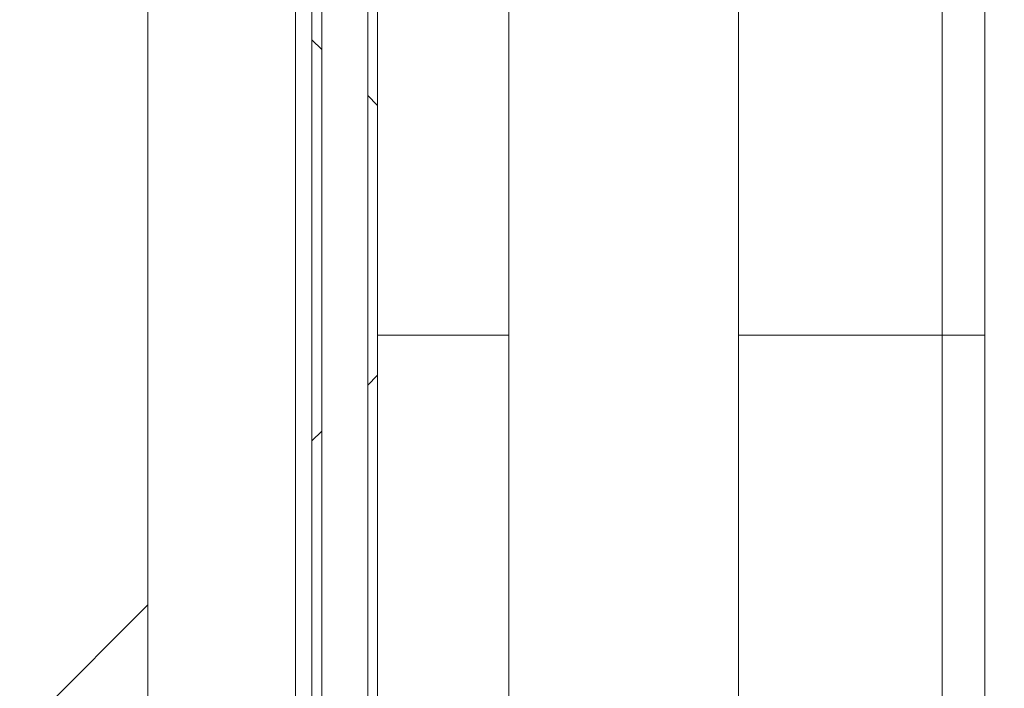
# Model space of a CAD drawing. Header units: metres. Extents: x 1.7 to 42.3, y -72.9 to -47.6.
# Tile 162 of 216: x 19.014 to 19.164, y -51.115 to -51.013. Entities that reach past the tile are written whole.
import ezdxf

# ---------------------------------------------------------------- set-up
doc = ezdxf.new("R2010")
doc.units = ezdxf.units.M
doc.linetypes.add('Traço', pattern=[0.006, 0.003, -0.003])
for name, color, linetype, lineweight in [('A-DETL-GENF-HDLN', 7, 'Traço', 18), ('A-FLOR-PATT', 7, 'Continuous', 18), ('A-WALL', 7, 'Continuous', 18), ('A-WALL-PATT', 7, 'Continuous', 18), ('P-SANR-FIXT', 7, 'Continuous', 18)]:
    doc.layers.add(name, color=color, linetype=linetype, lineweight=lineweight)
pattern_1 = [(45, (21.555, -62.9), (-0.0795495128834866, 0.0795495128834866), []), (135, (21.555, -62.9), (-0.0795495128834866, -0.07954951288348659), [])]

# ---------------------------------------------------------------- blocks, each defined once
blk = doc.blocks.new('Chuveiro Acessível - BR06_ChuveiroAcessível-7968317-2PAV - FRIGORÍFICA')
at = {"layer": 'A-DETL-GENF-HDLN', "color": 253, "linetype": 'Continuous', "true_color": 0xaaaaaa}
for p, q in [((0.547499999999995, 0.2150000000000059), (0.5474999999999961, 0.8850000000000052)), ((0.547499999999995, 0.2150000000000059), (0.5474999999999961, 0.8850000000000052)), ((0.5849999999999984, 0.8850000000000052), (0.5849999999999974, 0.2150000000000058)), ((0.5849999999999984, 0.8850000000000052), (0.5849999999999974, 0.2150000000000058)), ((0.6199999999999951, 0.2150000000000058), (0.6199999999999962, 0.8850000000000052)), ((0.6199999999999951, 0.2150000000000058), (0.6199999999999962, 0.8850000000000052))]:
    blk.add_line(p, q, dxfattribs=at)
blk = doc.blocks.new('4 GRE - ESCOLA DE CINEMA E AUDIOVISUAL CINE REX R07_rvt-1-2PAV - FRIGORÍFICA')
at = {"layer": 'A-FLOR-PATT', "true_color": 0xcbcbcb}
h = blk.add_hatch(dxfattribs=at)
h.set_pattern_fill('FP_32', color=9, style=0, pattern_type=2)
h.set_pattern_definition([(0, (14.354, -51.86199999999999), (0, 0.8), []), (90, (14.354, -51.86199999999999), (-0.8, 4.898587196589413e-17), [])])
h.paths.add_polyline_path([(21.24848821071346, -54.34154163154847), (21.24998821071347, -54.34154163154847), (21.24998821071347, -54.34004163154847), (21.24848821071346, -54.34004163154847)])
h.paths.add_polyline_path([(19.05982107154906, -54.34154163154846), (19.05998821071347, -54.34154163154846), (19.05982107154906, -54.34004163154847)])
h.paths.add_polyline_path([(21.24998821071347, -54.33304163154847), (21.24848821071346, -54.33154163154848), (21.24848821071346, -54.33304163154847)])
h.paths.add_polyline_path([(19.05982107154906, -54.33304163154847), (19.05998821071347, -54.33304163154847), (19.05982107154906, -54.33154163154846)])
h.paths.add_polyline_path([(19.06848821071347, -54.33154163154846), (21.24848821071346, -54.33154163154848), (21.24848821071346, -52.81454163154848), (21.24495267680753, -52.80943387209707), (21.14054400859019, -52.80039227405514), (21.13347421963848, -52.79704745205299), (21.13197394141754, -52.7943057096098), (21.13148821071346, -52.78970984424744), (21.13148821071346, -52.69122406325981), (21.12975770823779, -52.69122406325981), (21.12975770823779, -52.67968560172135), (21.13148821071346, -52.67968560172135), (21.13148821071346, -52.67599329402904), (21.12975770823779, -52.67599329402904), (21.12975770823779, -52.67414714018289), (21.13148821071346, -52.67414714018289), (21.13148821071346, -52.67160146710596), (21.12975770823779, -52.67160146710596), (21.12975770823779, -52.65914714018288), (21.13148821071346, -52.65914714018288), (21.13148821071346, -52.65707021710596), (21.12975770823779, -52.65654163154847), (21.12975770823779, -52.64553175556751), (21.12975770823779, -52.64471324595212), (21.12975770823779, -52.61945483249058), (21.13148821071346, -52.61863800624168), (21.13197394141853, -52.51877755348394), (21.1340831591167, -52.51492298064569), (21.14094639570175, -52.51265614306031), (21.24548821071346, -52.50287570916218), (21.24848821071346, -52.49854163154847), (21.24848821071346, -52.44700971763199), (21.24447367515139, -52.44465657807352), (21.2424551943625, -52.44056323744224), (21.23978821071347, -52.42752525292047), (21.23798821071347, -52.42720786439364), (21.23798821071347, -52.42492525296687), (21.17071769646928, -52.42436302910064), (21.16673821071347, -52.42271467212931), (21.16332094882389, -52.42009251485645), (21.16069879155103, -52.41667525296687), (21.1590504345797, -52.41269576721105), (21.15848821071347, -52.40842525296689), (21.1590504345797, -52.40415473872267), (21.16069879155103, -52.40017525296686), (21.16332094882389, -52.39675799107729), (21.16673821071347, -52.39413583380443), (21.17071769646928, -52.3924874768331), (21.17498821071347, -52.39192525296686), (21.23798821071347, -52.39192525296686), (21.23798821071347, -52.38964264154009), (21.23978821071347, -52.38932525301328), (21.2424551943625, -52.37628726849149), (21.24619105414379, -52.37066274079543), (21.24848821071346, -52.36912516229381), (21.24848821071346, -52.30710674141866), (21.24447367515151, -52.30475360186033), (21.24245519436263, -52.30066026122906), (21.23978821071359, -52.28762227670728), (21.23798821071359, -52.28730488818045), (21.23798821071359, -52.28480343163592), (21.22066524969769, -52.28409832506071), (21.20344411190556, -52.27906903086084), (21.1888660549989, -52.2708862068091), (21.17614382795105, -52.25910796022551), (21.16651956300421, -52.24468729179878), (21.16052412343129, -52.22841962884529), (21.15848821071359, -52.21120227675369), (21.15848821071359, -52.12137768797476), (21.14735148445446, -52.12138036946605), (21.13548357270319, -52.12005547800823), (21.12420188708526, -52.11614060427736), (21.11406430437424, -52.109829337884), (21.10557212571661, -52.1014337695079), (21.09914528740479, -52.09136905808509), (21.09510159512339, -52.08013290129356), (21.09250734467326, -52.06561312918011), (20.90176796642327, -52.10619775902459), (20.87739822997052, -52.10989777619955), (20.81291115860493, -52.11159101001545), (20.74902966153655, -52.10261305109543), (20.68750742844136, -52.08321036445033), (20.67240874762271, -52.07416063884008), (20.65912355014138, -52.06261199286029), (20.64775199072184, -52.04891972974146), (20.64143847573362, -52.04265046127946), (20.62368625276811, -52.01318454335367), (20.6136666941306, -51.980275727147), (20.60996750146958, -51.95225259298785), (20.60854295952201, -51.9240222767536), (20.6113203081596, -51.88554380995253), (20.61366669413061, -51.86776882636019), (20.62368625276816, -51.83486001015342), (20.64143847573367, -51.80539409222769), (20.67060283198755, -51.77633267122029), (20.68750742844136, -51.76594122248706), (20.70038341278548, -51.76188043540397), (20.73479562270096, -51.74984031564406), (20.78214912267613, -51.74177074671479), (20.78349266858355, -51.74169507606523), (20.81291115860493, -51.73756057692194), (20.87739822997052, -51.73925381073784), (20.89848821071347, -51.74167407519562), (20.90373151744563, -51.74211995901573), (21.05153784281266, -51.77467207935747), (21.09267690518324, -51.78357515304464), (21.09591686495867, -51.76565211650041), (21.10142309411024, -51.75297767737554), (21.10998141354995, -51.74212801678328), (21.12102510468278, -51.73382158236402), (21.13382287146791, -51.72860841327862), (21.14752726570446, -51.72683371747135), (21.15848821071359, -51.72683371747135), (21.15848821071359, -51.52184227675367), (21.16052412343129, -51.50462492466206), (21.16651956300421, -51.48835726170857), (21.17614382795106, -51.47393659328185), (21.19148821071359, -51.46068650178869), (21.20398450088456, -51.45367219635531), (21.2206652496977, -51.44894622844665), (21.2379882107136, -51.44824112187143), (21.2379882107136, -51.44573966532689), (21.23978821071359, -51.44542227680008), (21.24320065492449, -51.43020754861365), (21.24619105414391, -51.42675976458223), (21.24848821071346, -51.42522218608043), (21.24848821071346, -51.36700971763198), (21.24447367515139, -51.36465657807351), (21.2424551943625, -51.36056323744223), (21.23978821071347, -51.34752525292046), (21.23798821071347, -51.34720786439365), (21.23798821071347, -51.34492525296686), (21.17071769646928, -51.34436302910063), (21.16673821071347, -51.3427146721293), (21.16332094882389, -51.34009251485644), (21.16069879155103, -51.33667525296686), (21.1590504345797, -51.33269576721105), (21.15848821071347, -51.32842525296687), (21.15942918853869, -51.32324034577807), (21.16069879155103, -51.32017525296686), (21.16332094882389, -51.31675799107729), (21.16673821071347, -51.31413583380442), (21.17071769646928, -51.31248747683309), (21.17498821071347, -51.31192525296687), (21.23798821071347, -51.31192525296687), (21.23798821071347, -51.30964264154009), (21.23978821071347, -51.30932525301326), (21.2424551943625, -51.29628726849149), (21.24619105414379, -51.29066274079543), (21.24848821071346, -51.28912516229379), (21.24848821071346, -51.07654163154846), (20.89848821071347, -51.07654163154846), (20.89848821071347, -50.78154163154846), (20.13207267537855, -50.78154163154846), (20.12971953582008, -50.78555616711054), (20.1256261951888, -50.78757464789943), (20.11258821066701, -50.79024163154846), (20.11227082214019, -50.79204163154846), (20.10997932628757, -50.79204163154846), (20.10913973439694, -50.80455187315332), (20.10720969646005, -50.81776191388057), (20.09973167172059, -50.83534761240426), (20.08799335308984, -50.85047777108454), (20.07278597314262, -50.8621158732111), (20.05511429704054, -50.86949297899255), (20.03614590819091, -50.87212167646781), (20.00373821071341, -50.87215086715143), (20.00373821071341, -50.87529163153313), (19.95940968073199, -50.87487046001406), (19.94698821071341, -50.87160699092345), (19.49348821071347, -50.87160699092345), (19.49375547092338, -50.910299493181), (19.49920090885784, -50.9165552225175), (19.50186539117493, -50.91808288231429), (19.51201990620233, -50.93157203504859), (19.51201990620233, -50.95197865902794), (19.50112176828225, -50.96588641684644), (19.48348821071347, -50.97119870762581), (19.4829770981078, -51.53344912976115), (19.47676302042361, -51.55327592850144), (19.4703599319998, -51.56042391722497), (19.45650499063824, -51.56858345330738), (19.44348821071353, -51.57154163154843), (19.06848821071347, -51.57154163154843), (19.06848821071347, -51.58984078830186), (19.07250274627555, -51.59219392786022), (19.07452122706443, -51.59628726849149), (19.07610742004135, -51.60404163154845), (19.12988060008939, -51.60484380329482), (19.13836257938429, -51.6091672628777), (19.14114365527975, -51.61192525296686), (19.14625872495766, -51.6124874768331), (19.15165398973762, -51.61522219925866), (19.15365547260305, -51.61675799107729), (19.15627762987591, -51.62017525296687), (19.15792598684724, -51.62415473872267), (19.15848821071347, -51.62842525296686), (19.15792598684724, -51.63269576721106), (19.15627762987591, -51.63667525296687), (19.15165398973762, -51.64162830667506), (19.15023821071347, -51.6427146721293), (19.14625872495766, -51.64436302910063), (19.14198821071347, -51.64492525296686), (19.07898821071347, -51.64492525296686), (19.07898821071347, -51.64720786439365), (19.07718821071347, -51.64752525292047), (19.07452122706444, -51.66056323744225), (19.07078536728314, -51.6661877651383), (19.06848821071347, -51.66772534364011), (19.06848821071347, -51.75794163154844), (19.10848821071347, -51.78354163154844), (19.10848821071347, -51.84954163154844), (19.06848821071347, -51.87514163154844), (19.06848821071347, -52.00342525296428), (19.51689800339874, -52.00402155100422), (19.54053038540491, -52.0087223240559), (19.55767222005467, -52.0193350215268), (19.56513225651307, -52.02632917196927), (19.57113615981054, -52.03509509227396), (19.57819113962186, -52.04638307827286), (19.58348821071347, -52.07301325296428), (19.58289191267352, -52.65727504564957), (19.57773899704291, -52.67880728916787), (19.56479570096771, -52.69710341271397), (19.54952270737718, -52.70722066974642), (19.545540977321, -52.70923229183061), (19.53535272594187, -52.71121687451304), (19.52434021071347, -52.71342525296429), (19.15629447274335, -52.71342525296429), (19.15543727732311, -52.71592525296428), (19.07848821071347, -52.71592525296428), (19.07848821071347, -52.7304211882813), (19.06848821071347, -52.7304211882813), (19.06848821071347, -52.76686148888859), (19.07250274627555, -52.76921462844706), (19.07498354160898, -52.77556806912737), (19.07718821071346, -52.78634595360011), (19.07898821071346, -52.78666334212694), (19.07898821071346, -52.78894595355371), (19.14625872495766, -52.78950817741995), (19.15165398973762, -52.79224289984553), (19.15365547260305, -52.79377869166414), (19.15627762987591, -52.79719595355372), (19.15792598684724, -52.80117543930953), (19.15848821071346, -52.80544595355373), (19.15792598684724, -52.80971646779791), (19.15627762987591, -52.81369595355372), (19.15165398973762, -52.81864900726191), (19.15023821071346, -52.81973537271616), (19.14625872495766, -52.82138372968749), (19.14198821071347, -52.82194595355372), (19.07898821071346, -52.82194595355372), (19.07898821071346, -52.82422856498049), (19.07718821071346, -52.8245459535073), (19.07452122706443, -52.83758393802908), (19.07078536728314, -52.84320846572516), (19.06848821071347, -52.84474604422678), (19.06848821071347, -52.90273121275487), (19.15668569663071, -52.90273121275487), (19.16362269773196, -52.90364448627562), (19.17210216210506, -52.90786839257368), (19.17563793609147, -52.91058148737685), (19.18148821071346, -52.91937449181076), (19.18148821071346, -52.91997313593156), (19.18257493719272, -52.92259672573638), (19.18348821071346, -52.92953372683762), (19.18348821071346, -53.13592869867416), (19.18148821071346, -53.14608793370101), (19.17989735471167, -53.14932995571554), (19.17563793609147, -53.15488093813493), (19.17008695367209, -53.15914035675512), (19.16362269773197, -53.16181793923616), (19.15165398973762, -53.1627312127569), (19.06848821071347, -53.1627312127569), (19.06848821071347, -53.29544595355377), (19.05850015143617, -53.29544595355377), (19.05850015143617, -54.19544595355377), (19.06848821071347, -54.19544595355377), (19.06848821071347, -54.22789579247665)])
h.paths.add_polyline_path([(19.06698821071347, -54.33304163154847), (19.06848821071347, -54.33154163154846), (19.06698821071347, -54.33154163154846)])
h.paths.add_polyline_path([(18.89998821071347, -52.94342525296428), (18.89998821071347, -52.94192525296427), (18.89848821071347, -52.94192525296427), (18.89848821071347, -52.94342525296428)])
h.paths.add_polyline_path([(14.98848821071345, -52.94342525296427), (15.00848821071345, -52.94342525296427), (15.00848821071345, -52.93342525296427), (17.63848821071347, -52.93342525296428), (17.63848821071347, -52.77802227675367), (17.62848821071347, -52.77802227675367), (17.62848821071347, -52.79602227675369), (17.62648821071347, -52.79602227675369), (17.62648821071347, -52.77602227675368), (17.63848821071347, -52.77602227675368), (17.63848821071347, -52.07202227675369), (17.62648821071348, -52.07202227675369), (17.62648821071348, -52.05202227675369), (17.62848821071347, -52.05202227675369), (17.62848821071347, -52.07002227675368), (17.63848821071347, -52.07002227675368), (17.63848821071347, -51.52242525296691), (17.62848821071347, -51.52242525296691), (17.62848821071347, -51.54042525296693), (17.62648821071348, -51.54042525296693), (17.62648821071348, -51.52042525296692), (17.63848821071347, -51.52042525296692), (17.63848821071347, -50.81642525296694), (17.62648821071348, -50.81642525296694), (17.62648821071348, -50.79642525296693), (17.62848821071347, -50.79642525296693), (17.62848821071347, -50.81442525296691), (17.63848821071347, -50.81442525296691), (17.63848821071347, -50.78154163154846), (16.85070999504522, -50.78154163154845), (16.85070999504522, -50.92796392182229), (16.84920999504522, -50.928488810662), (16.84920999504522, -50.92946392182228), (16.85070999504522, -50.92995651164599), (16.85070999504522, -50.93646392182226), (16.84920999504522, -50.93646392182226), (16.84867355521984, -50.93796392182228), (16.34149770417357, -50.93796392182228), (16.34149770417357, -51.31154163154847), (16.32149770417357, -51.31154163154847), (16.32149770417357, -50.93796392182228), (16.09563837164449, -50.93796392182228), (16.09331165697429, -50.9584891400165), (16.08893185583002, -50.96638479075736), (16.08699345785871, -50.99410517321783), (16.08368512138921, -51.02611141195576), (16.07919249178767, -51.05797299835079), (16.07284813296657, -51.07974265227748), (16.0465106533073, -51.1406873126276), (16.01492764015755, -51.19908618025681), (15.99023193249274, -51.23131569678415), (15.95888391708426, -51.25712115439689), (15.94408030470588, -51.26485751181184), (15.92810102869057, -51.26972175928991), (15.9114977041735, -51.2715459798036), (15.89066372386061, -51.26843390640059), (15.87891510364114, -51.26485751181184), (15.86411149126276, -51.25712115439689), (15.83276347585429, -51.23131569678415), (15.80806776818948, -51.19908618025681), (15.77648475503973, -51.1406873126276), (15.74745259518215, -51.07154163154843), (15.74380291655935, -51.05797299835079), (15.73931028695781, -51.02611141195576), (15.73484736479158, -50.98025794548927), (15.7334660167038, -50.96419059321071), (15.72968375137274, -50.9584891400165), (15.72735703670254, -50.93796392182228), (15.54532107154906, -50.93796392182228), (15.54532107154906, -51.01112227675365), (15.50149770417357, -51.01154163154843), (15.50149770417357, -51.51154163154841), (14.11399770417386, -51.51154163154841), (14.11324931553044, -51.71859837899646), (14.11195748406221, -51.72314543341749), (14.10614742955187, -51.73186604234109), (14.09745206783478, -51.73749756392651), (14.09225019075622, -51.73911630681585), (14.08719519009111, -51.73971631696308), (13.99899770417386, -51.73971631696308), (13.99899770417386, -52.93342525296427), (14.10848821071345, -52.93342525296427), (14.10848821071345, -52.94342525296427), (14.9123666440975, -52.94342525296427)])
h.paths.add_polyline_path([(13.99899770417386, -52.94342525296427), (13.99899770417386, -52.94192525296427), (13.99749770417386, -52.94192525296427), (13.99749770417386, -52.94342525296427)])
h.paths.add_polyline_path([(11.21867355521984, -50.93796392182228), (11.21867355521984, -50.93646392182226), (11.21717355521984, -50.93646392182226)])
h.paths.add_polyline_path([(13.6079705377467, -52.94342525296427), (13.71399770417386, -52.94342525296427), (13.71399770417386, -52.93342525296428), (13.82899770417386, -52.93342525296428), (13.82899770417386, -51.73971631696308), (13.73418500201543, -51.73884540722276), (13.73054334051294, -51.73749756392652), (13.7258250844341, -51.73491778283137), (13.72159430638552, -51.73153545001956), (13.71599770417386, -51.72307303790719), (13.71536572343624, -51.72094865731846), (13.71471464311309, -51.71835949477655), (13.71399770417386, -51.70758663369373), (13.71399770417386, -51.51154163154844), (12.34649770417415, -51.51154163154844), (12.34649770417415, -50.93796392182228), (11.94032107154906, -50.93796392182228), (11.93959770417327, -51.01112227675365), (11.73959770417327, -51.01105581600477), (11.73959770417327, -50.93796392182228), (11.21867355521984, -50.93796392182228), (11.21867355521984, -51.07154163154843), (11.21717355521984, -51.07154163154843), (11.21717355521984, -51.07304163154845), (11.21867355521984, -51.07304163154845), (11.21867355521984, -51.08004163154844), (11.21717355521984, -51.08004163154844), (11.21717355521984, -51.08154163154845), (11.06399770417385, -51.08154163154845), (11.06399770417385, -51.16043560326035), (11.07399770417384, -51.16043560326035), (11.07399770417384, -51.14243560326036), (11.07599770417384, -51.14243560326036), (11.07599770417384, -51.16243560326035), (11.06399770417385, -51.16243560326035), (11.06399770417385, -51.86643560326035), (11.07599770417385, -51.86643560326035), (11.07599770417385, -51.88643560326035), (11.07399770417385, -51.88643560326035), (11.07399770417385, -51.86843560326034), (11.06399770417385, -51.86843560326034), (11.06399770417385, -52.16043560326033), (11.07399770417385, -52.16043560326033), (11.07399770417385, -52.14243560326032), (11.07599770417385, -52.14243560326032), (11.07599770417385, -52.16243560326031), (11.06399770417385, -52.16243560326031), (11.06399770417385, -52.86643560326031), (11.07599770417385, -52.86643560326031), (11.07599770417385, -52.88643560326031), (11.07399770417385, -52.88643560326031), (11.07399770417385, -52.86843560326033), (11.06399770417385, -52.86843560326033), (11.06399770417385, -52.93342525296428), (12.81399770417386, -52.93342525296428), (12.81399770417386, -52.94342525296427), (12.95577248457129, -52.94342525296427)])
h.paths.add_polyline_path([(13.83049770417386, -52.94342525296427), (13.83049770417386, -52.94192525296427), (13.82899770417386, -52.94192525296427), (13.82899770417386, -52.94342525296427)])
h.paths.add_polyline_path([(18.89848821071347, -52.9349252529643), (18.89998821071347, -52.9349252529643), (18.89848821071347, -52.93364057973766)])
h.paths.add_polyline_path([(13.82899770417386, -52.93492525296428), (13.83049770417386, -52.93492525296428), (13.82899770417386, -52.93342525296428)])
h.paths.add_polyline_path([(13.99899770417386, -52.93492525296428), (13.99899770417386, -52.93342525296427), (13.99749770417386, -52.93492525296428)])
h.paths.add_polyline_path([(17.66348821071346, -52.93342525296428), (17.8477066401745, -52.93342525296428), (17.8477066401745, -52.84522776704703), (17.84861991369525, -52.83829076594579), (17.85284381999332, -52.82981130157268), (17.85555691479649, -52.82627552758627), (17.86434991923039, -52.82042525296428), (17.8649485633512, -52.82042525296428), (17.867572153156, -52.81933852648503), (17.87450915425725, -52.81842525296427), (18.08090412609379, -52.81842525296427), (18.09106336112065, -52.82042525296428), (18.09430538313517, -52.82201610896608), (18.09985636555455, -52.82627552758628), (18.10411578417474, -52.83182651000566), (18.1067933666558, -52.83829076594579), (18.10770664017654, -52.84522776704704), (18.10770664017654, -52.93342525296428), (18.89848821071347, -52.93342525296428), (18.89848735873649, -52.57774705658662), (18.89730390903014, -52.58673764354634), (18.89383418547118, -52.59511572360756), (18.88831457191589, -52.60231051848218), (18.88112110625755, -52.6078318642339), (18.8727438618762, -52.61130360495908), (18.85867355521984, -52.61249044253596), (18.79735148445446, -52.61250520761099), (18.7854835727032, -52.61118031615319), (18.77420188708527, -52.6072654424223), (18.76406430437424, -52.60095417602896), (18.75557212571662, -52.59255860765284), (18.74914528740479, -52.58249389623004), (18.7445216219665, -52.56809268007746), (18.74250734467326, -52.55673796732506), (18.55176796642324, -52.59732259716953), (18.52739822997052, -52.60102261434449), (18.46291115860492, -52.6027158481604), (18.39902966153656, -52.59373788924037), (18.33750742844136, -52.57433520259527), (18.32240874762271, -52.56528547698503), (18.30912355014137, -52.55373683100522), (18.29775199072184, -52.54004456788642), (18.29143847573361, -52.53377529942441), (18.2736862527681, -52.50430938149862), (18.2636666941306, -52.47140056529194), (18.25996750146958, -52.44337743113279), (18.25854295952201, -52.41514711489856), (18.26132030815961, -52.37666864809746), (18.26366669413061, -52.35889366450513), (18.27508584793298, -52.32366173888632), (18.29143847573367, -52.29651893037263), (18.32060283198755, -52.26745750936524), (18.33750742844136, -52.25706606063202), (18.35038341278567, -52.25300527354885), (18.38479562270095, -52.24096515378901), (18.42577297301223, -52.23325469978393), (18.43349266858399, -52.23281991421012), (18.46291115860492, -52.22868541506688), (18.52739822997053, -52.2303786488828), (18.54060454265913, -52.23238374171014), (18.55373151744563, -52.23324479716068), (18.70153784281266, -52.26579691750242), (18.74267690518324, -52.27469999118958), (18.74591686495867, -52.25677695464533), (18.75142309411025, -52.2441025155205), (18.7602869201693, -52.23302307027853), (18.77102510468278, -52.22494642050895), (18.78382287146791, -52.21973325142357), (18.79752726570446, -52.21795855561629), (18.86375356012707, -52.21797450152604), (18.8727438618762, -52.21916011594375), (18.88112110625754, -52.22263185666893), (18.89010470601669, -52.23048663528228), (18.89383418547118, -52.23534799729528), (18.89730390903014, -52.2437260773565), (18.89848735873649, -52.25271666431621), (18.89848821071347, -51.83342525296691), (17.65848821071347, -51.83342525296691), (17.65848821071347, -52.07002227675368), (17.66048821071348, -52.07002227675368), (17.66048821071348, -52.07962582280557), (17.66348821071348, -52.07962582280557), (17.66348821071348, -52.05162582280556), (17.66548821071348, -52.05162582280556), (17.66548821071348, -52.08202227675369), (17.65848821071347, -52.08202227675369), (17.65848821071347, -52.76602227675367), (17.66548821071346, -52.76602227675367), (17.66548821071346, -52.7964187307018), (17.66348821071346, -52.7964187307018), (17.66348821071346, -52.7684187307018), (17.66048821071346, -52.7684187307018), (17.66048821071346, -52.77802227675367), (17.65848821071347, -52.77802227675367), (17.65848821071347, -52.93342525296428), (17.66048821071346, -52.93342525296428)])
h.paths.add_polyline_path([(11.04199770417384, -52.93342525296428), (11.04399770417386, -52.93342525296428), (11.04399770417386, -52.86843560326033), (11.04199770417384, -52.86843560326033), (11.04199770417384, -52.85883205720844), (11.03899770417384, -52.85883205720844), (11.03899770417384, -52.88683205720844), (11.03699770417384, -52.88683205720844), (11.03699770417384, -52.85643560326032), (11.04399770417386, -52.85643560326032), (11.04399770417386, -52.17243560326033), (11.03699770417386, -52.17243560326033), (11.03699770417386, -52.1420391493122), (11.03899770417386, -52.1420391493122), (11.03899770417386, -52.1700391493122), (11.04199770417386, -52.1700391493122), (11.04199770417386, -52.16043560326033), (11.04399770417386, -52.16043560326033), (11.04399770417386, -52.03402227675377), (9.809787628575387, -52.03402227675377), (9.809788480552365, -52.30142233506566), (9.810971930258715, -52.29243174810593), (9.81444165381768, -52.28405366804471), (9.819961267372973, -52.27685887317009), (9.827154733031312, -52.27133752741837), (9.835531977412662, -52.26786578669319), (9.844522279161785, -52.26668017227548), (9.910924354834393, -52.26666418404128), (9.922792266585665, -52.26798907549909), (9.934073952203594, -52.27190394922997), (9.944211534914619, -52.27821521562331), (9.95270371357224, -52.28661078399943), (9.95913055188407, -52.29667549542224), (9.963174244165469, -52.30791165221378), (9.965768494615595, -52.32243142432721), (10.15650787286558, -52.28184679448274), (10.18087760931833, -52.27814677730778), (10.24536468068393, -52.27645354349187), (10.3092461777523, -52.2854315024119), (10.37076841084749, -52.304834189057), (10.38586709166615, -52.31388391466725), (10.39915228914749, -52.32543256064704), (10.41052384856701, -52.33912482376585), (10.41683736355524, -52.34539409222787), (10.43458958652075, -52.37486001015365), (10.44460914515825, -52.40776882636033), (10.44830833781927, -52.43579196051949), (10.44973287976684, -52.46402227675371), (10.44695553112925, -52.50250074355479), (10.44460914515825, -52.52027572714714), (10.43458958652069, -52.55318454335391), (10.41683736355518, -52.58265046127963), (10.38767300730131, -52.61171188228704), (10.37076841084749, -52.62210333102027), (10.34698027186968, -52.62998205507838), (10.3234802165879, -52.63820423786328), (10.27839024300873, -52.64614632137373), (10.27478317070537, -52.64634947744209), (10.24536468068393, -52.65048397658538), (10.18087760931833, -52.64879074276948), (10.16767129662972, -52.64678564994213), (10.15454432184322, -52.64592459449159), (10.02088124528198, -52.61643327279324), (9.965598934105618, -52.6044694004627), (9.962358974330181, -52.62239243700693), (9.95685274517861, -52.63506687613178), (9.948294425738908, -52.64591653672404), (9.937250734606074, -52.65422297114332), (9.924452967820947, -52.6594361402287), (9.910748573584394, -52.66121083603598), (9.844522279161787, -52.66119489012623), (9.835531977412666, -52.66000927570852), (9.827154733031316, -52.65653753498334), (9.819961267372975, -52.65101618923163), (9.814441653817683, -52.643821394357), (9.810971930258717, -52.63544331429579), (9.809788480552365, -52.62645272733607), (9.809787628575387, -52.93342525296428), (11.03899770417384, -52.93342525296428)])
h.paths.add_polyline_path([(19.52434021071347, -52.67842525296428), (19.53736800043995, -52.67423624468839), (19.54559918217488, -52.66505925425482), (19.54848821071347, -52.65427725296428), (19.54848821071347, -52.07301325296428), (19.54307922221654, -52.05494417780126), (19.53085245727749, -52.042967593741), (19.51390021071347, -52.03842525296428), (19.15737814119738, -52.03842914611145), (19.15792598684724, -52.03975176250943), (19.15848821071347, -52.04402227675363), (19.15746562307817, -52.04940420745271), (19.15627762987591, -52.05227227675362), (19.15165398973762, -52.05722533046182), (19.15023821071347, -52.05831169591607), (19.14625872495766, -52.05996005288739), (19.14198821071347, -52.06052227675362), (19.07898821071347, -52.06052227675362), (19.07898821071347, -52.06280488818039), (19.07718821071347, -52.06312227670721), (19.07452122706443, -52.07616026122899), (19.07078536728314, -52.08178478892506), (19.06848821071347, -52.08332236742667), (19.06848821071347, -52.10353566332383), (19.07196130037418, -52.10053146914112), (19.07834298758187, -52.09721828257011), (19.10821454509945, -52.09138093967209), (19.17286704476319, -52.0817664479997), (19.22640903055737, -52.07859348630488), (19.29231916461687, -52.08060059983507), (19.35796658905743, -52.08681268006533), (19.39001738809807, -52.09446439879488), (19.41968197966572, -52.10881063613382), (19.4455803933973, -52.12918401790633), (19.46650785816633, -52.15463679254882), (19.47775301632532, -52.17507847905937), (19.48566314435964, -52.19654814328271), (19.50240080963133, -52.27670337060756), (19.50726718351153, -52.36295698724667), (19.50240080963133, -52.440147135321), (19.48566314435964, -52.52030236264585), (19.47767477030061, -52.54198440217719), (19.46650785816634, -52.56221371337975), (19.44558039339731, -52.58766648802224), (19.41968197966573, -52.60803986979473), (19.39001738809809, -52.62238610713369), (19.35796658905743, -52.63003782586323), (19.29231916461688, -52.6362499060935), (19.22640903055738, -52.63825701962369), (19.1728670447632, -52.63508405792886), (19.0989723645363, -52.62399966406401), (19.08029141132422, -52.62004472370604), (19.08029141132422, -52.67820525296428), (19.47775301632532, -52.67842525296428)])
h.paths.add_polyline_path([(19.10882870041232, -52.36299933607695), (19.10823820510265, -52.35842525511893), (19.10884736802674, -52.35389352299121), (19.11061223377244, -52.34967062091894), (19.11341858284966, -52.34604433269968), (19.11979725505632, -52.34214214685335), (19.12154723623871, -52.34151260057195), (19.12574162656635, -52.34096039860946), (19.13027335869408, -52.34155701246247), (19.13449626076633, -52.34330619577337), (19.1381225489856, -52.3460887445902), (19.13810473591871, -52.34604433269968), (19.13439138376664, -52.34322572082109), (19.13025554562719, -52.34151260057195), (19.12538647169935, -52.34096039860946), (19.11979725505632, -52.34209035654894), (19.11691130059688, -52.34330619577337), (19.11323451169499, -52.34618557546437), (19.1104994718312, -52.34981757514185), (19.10880531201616, -52.35393793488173), (19.10850313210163, -52.36061729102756), (19.10881115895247, -52.36295698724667)])
h.paths.add_polyline_path([(21.23230821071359, -52.25202227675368), (21.23798821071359, -52.25162516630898), (21.23798821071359, -52.2497396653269), (21.23978821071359, -52.24942227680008), (21.24320065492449, -52.23420754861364), (21.24619105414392, -52.23075976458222), (21.24848821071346, -52.22922218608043), (21.24848735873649, -52.08662221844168), (21.24730390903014, -52.09561280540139), (21.24383418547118, -52.10399088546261), (21.23831457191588, -52.11118568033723), (21.23112110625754, -52.11670702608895), (21.22274386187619, -52.12017876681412), (21.21375356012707, -52.12136438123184), (21.19148821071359, -52.12138036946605), (21.19148821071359, -52.21120227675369), (21.19287911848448, -52.22176727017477), (21.19695705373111, -52.23161227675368), (21.20398450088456, -52.24048103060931), (21.2118982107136, -52.24655343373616), (21.22174321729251, -52.25063136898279), (21.23155320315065, -52.25192287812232)])
h.paths.add_polyline_path([(9.809787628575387, -51.08154163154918), (9.809787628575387, -51.08004163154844), (9.808287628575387, -51.08004163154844)])
h.paths.add_polyline_path([(10.24536468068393, -52.00402227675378), (11.04399770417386, -52.00402227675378), (11.04399770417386, -51.86843560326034), (11.04199770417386, -51.86843560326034), (11.04199770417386, -51.85883205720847), (11.03899770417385, -51.85883205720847), (11.03899770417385, -51.88683205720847), (11.03699770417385, -51.88683205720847), (11.03699770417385, -51.85643560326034), (11.04399770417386, -51.85643560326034), (11.04399770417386, -51.17243560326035), (11.03699770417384, -51.17243560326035), (11.03699770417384, -51.14203914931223), (11.03899770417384, -51.14203914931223), (11.03899770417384, -51.17003914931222), (11.04199770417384, -51.17003914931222), (11.04199770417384, -51.16043560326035), (11.04399770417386, -51.16043560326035), (11.04399770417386, -51.08154163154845), (9.809787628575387, -51.08154163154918), (9.809788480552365, -51.43582531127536), (9.810971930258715, -51.42683472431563), (9.814441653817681, -51.41845664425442), (9.819961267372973, -51.41126184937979), (9.827154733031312, -51.40574050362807), (9.835531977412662, -51.40226876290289), (9.844522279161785, -51.40108314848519), (9.910924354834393, -51.40106716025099), (9.922792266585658, -51.40239205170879), (9.934073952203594, -51.40630692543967), (9.944211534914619, -51.41261819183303), (9.95270371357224, -51.42101376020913), (9.95913055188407, -51.43107847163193), (9.963174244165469, -51.44231462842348), (9.965768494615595, -51.45683440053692), (10.15650787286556, -51.41624977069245), (10.18087760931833, -51.41254975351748), (10.24536468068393, -51.41085651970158), (10.3092461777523, -51.41983447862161), (10.37076841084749, -51.4392371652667), (10.38586709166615, -51.44828689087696), (10.39915228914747, -51.45983553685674), (10.41052384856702, -51.47352779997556), (10.41683736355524, -51.47979706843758), (10.43458958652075, -51.50926298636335), (10.44460914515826, -51.54217180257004), (10.44830833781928, -51.57019493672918), (10.44973287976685, -51.59842525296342), (10.44695553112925, -51.63690371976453), (10.44460914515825, -51.65467870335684), (10.43458958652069, -51.68758751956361), (10.41683736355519, -51.71705343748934), (10.38767300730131, -51.74611485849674), (10.37076841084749, -51.75650630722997), (10.34698027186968, -51.76438503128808), (10.3234802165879, -51.77260721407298), (10.27839024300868, -51.78054929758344), (10.27478317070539, -51.78075245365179), (10.24536468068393, -51.78488695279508), (10.18087760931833, -51.78319371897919), (10.16767129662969, -51.78118862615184), (10.15454432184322, -51.7803275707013), (10.02088124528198, -51.75083624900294), (9.965598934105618, -51.7388723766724), (9.962358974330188, -51.75679541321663), (9.95685274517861, -51.76946985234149), (9.948294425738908, -51.78031951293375), (9.937250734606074, -51.78862594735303), (9.924452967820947, -51.79383911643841), (9.910748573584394, -51.79561381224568), (9.844522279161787, -51.79559786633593), (9.835531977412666, -51.79441225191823), (9.827154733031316, -51.79094051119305), (9.819961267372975, -51.78541916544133), (9.81444165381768, -51.7782243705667), (9.810971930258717, -51.76984629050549), (9.809788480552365, -51.76085570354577), (9.809788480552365, -52.00402227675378), (10.21902330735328, -52.00402227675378)])
h.paths.add_polyline_path([(18.85867355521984, -51.80342525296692), (18.89848821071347, -51.80342525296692), (18.89848735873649, -51.50274705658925), (18.89730390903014, -51.51173764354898), (18.89383418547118, -51.52011572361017), (18.88831457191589, -51.52731051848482), (18.88112110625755, -51.53283186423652), (18.87220665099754, -51.53637445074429), (18.85867355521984, -51.5374904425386), (18.79735148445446, -51.53750520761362), (18.7854835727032, -51.53618031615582), (18.77420188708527, -51.53226544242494), (18.76406430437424, -51.52595417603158), (18.75557212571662, -51.51755860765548), (18.74914528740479, -51.50749389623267), (18.74510159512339, -51.49625773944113), (18.74250734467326, -51.48173796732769), (18.55176796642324, -51.52232259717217), (18.52739822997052, -51.52602261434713), (18.46291115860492, -51.52771584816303), (18.39902966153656, -51.518737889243), (18.33750742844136, -51.4993352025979), (18.32240874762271, -51.49028547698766), (18.30912355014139, -51.47873683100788), (18.29775199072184, -51.46504456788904), (18.29143847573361, -51.45877529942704), (18.2736862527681, -51.42930938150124), (18.2636666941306, -51.39640056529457), (18.25996750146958, -51.36837743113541), (18.25854295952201, -51.34014711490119), (18.26132030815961, -51.3016686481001), (18.26366669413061, -51.28389366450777), (18.27368625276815, -51.250984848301), (18.29143847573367, -51.22151893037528), (18.32060283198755, -51.19245750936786), (18.33750742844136, -51.18206606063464), (18.35038341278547, -51.17800527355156), (18.38479562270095, -51.16596515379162), (18.42577297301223, -51.15825469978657), (18.43349266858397, -51.15781991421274), (18.46291115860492, -51.15368541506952), (18.52739822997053, -51.15537864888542), (18.54060454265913, -51.15738374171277), (18.55373151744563, -51.15824479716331), (18.70153784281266, -51.19079691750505), (18.74267690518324, -51.1996999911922), (18.74591686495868, -51.18177695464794), (18.75142309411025, -51.16910251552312), (18.7602869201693, -51.15802307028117), (18.77102510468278, -51.14994642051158), (18.78382287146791, -51.1447332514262), (18.79752726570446, -51.14295855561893), (18.86375356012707, -51.14297450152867), (18.8727438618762, -51.14416011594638), (18.88112110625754, -51.14763185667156), (18.88831457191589, -51.15315320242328), (18.89383418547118, -51.1603479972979), (18.89730390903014, -51.16872607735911), (18.89848735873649, -51.17771666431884), (18.89848821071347, -51.02154163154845), (18.84850015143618, -51.02154163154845), (18.84850015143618, -50.78154163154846), (17.65848821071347, -50.78154163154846), (17.65848821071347, -50.81442525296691), (17.66048821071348, -50.81442525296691), (17.66048821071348, -50.8240287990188), (17.66348821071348, -50.8240287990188), (17.66348821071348, -50.79602879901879), (17.66548821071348, -50.79602879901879), (17.66548821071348, -50.82642525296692), (17.65848821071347, -50.82642525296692), (17.65848821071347, -51.51042525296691), (17.66548821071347, -51.51042525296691), (17.66548821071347, -51.54082170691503), (17.66348821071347, -51.54082170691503), (17.66348821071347, -51.51282170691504), (17.66048821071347, -51.51282170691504), (17.66048821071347, -51.52242525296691), (17.65848821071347, -51.52242525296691), (17.65848821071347, -51.80342525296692), (17.8477066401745, -51.80342525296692), (17.8477066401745, -51.70522776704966), (17.84861991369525, -51.69829076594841), (17.85284381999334, -51.68981130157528), (17.85555691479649, -51.6862755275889), (17.86434991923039, -51.68042525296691), (17.86494856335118, -51.68042525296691), (17.867572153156, -51.67933852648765), (17.87450915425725, -51.67842525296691), (18.0809041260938, -51.67842525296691), (18.09106336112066, -51.68042525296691), (18.09430538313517, -51.6820161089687), (18.09985636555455, -51.6862755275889), (18.10411578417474, -51.69182651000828), (18.1067933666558, -51.69829076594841), (18.10770664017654, -51.70522776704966), (18.10770664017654, -51.80342525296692), (18.82555496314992, -51.80342525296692)])
h.paths.add_polyline_path([(21.24848735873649, -51.76159182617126), (21.24848821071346, -51.50310674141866), (21.24447367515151, -51.50075360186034), (21.24245519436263, -51.49666026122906), (21.23978821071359, -51.48362227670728), (21.2379882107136, -51.48330488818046), (21.2379882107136, -51.48141938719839), (21.22728945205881, -51.48141938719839), (21.21834623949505, -51.48348428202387), (21.20948145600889, -51.48800130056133), (21.20197273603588, -51.49452870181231), (21.19551908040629, -51.50462492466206), (21.19270070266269, -51.51196717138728), (21.19148821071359, -51.52184227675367), (21.19148821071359, -51.72684430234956), (21.21375356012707, -51.7268496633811), (21.22274386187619, -51.72803527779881), (21.23112110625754, -51.73150701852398), (21.23920660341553, -51.73819112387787), (21.24383418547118, -51.74422315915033), (21.24730390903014, -51.75260123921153)])
h.paths.add_polyline_path([(19.0701292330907, -51.54154163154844), (19.08848821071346, -51.54154163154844), (19.08848821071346, -50.90154163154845), (19.06848821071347, -50.90154163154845), (19.06848821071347, -51.54154163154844)])
h.paths.add_polyline_path([(19.44348821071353, -51.54154163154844), (19.44348821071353, -50.90154163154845), (19.41348821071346, -50.90154163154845), (19.41348821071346, -51.54154163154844), (19.43699063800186, -51.54154163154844)])
h.paths.add_polyline_path([(19.19598821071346, -51.54154163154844), (19.23348821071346, -51.54154163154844), (19.23317874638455, -50.90154163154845), (19.19598821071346, -50.90154163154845), (19.19598821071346, -51.53071573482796)])
h.paths.add_polyline_path([(19.12348821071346, -51.54154163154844), (19.16098821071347, -51.54154163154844), (19.16098821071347, -50.90154163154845), (19.12348821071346, -50.90154163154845), (19.12348821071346, -51.53071573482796)])
h.paths.add_polyline_path([(19.30598821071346, -51.54154163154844), (19.30598821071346, -50.90154163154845), (19.26848821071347, -50.90154163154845), (19.26848821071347, -51.54154163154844)])
h.paths.add_polyline_path([(19.34098821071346, -51.54154163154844), (19.37848821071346, -51.54154163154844), (19.37848821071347, -50.90154163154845), (19.34098821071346, -50.90154163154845), (19.34098821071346, -51.53071573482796)])
h.paths.add_polyline_path([(14.58075245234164, -51.29117437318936), (14.58103011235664, -51.29081624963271), (14.58091316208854, -51.29081624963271)])
h.paths.add_polyline_path([(15.27627605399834, -51.28617437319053), (15.27655371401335, -51.28581624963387), (15.27643676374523, -51.28581624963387)])
h.paths.add_polyline_path([(12.95825245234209, -51.28117437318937), (12.9585301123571, -51.28081624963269), (12.95841316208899, -51.28081624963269)])
h.paths.add_polyline_path([(13.73825245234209, -51.28117437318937), (13.7385301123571, -51.28081624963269), (13.73841316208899, -51.28081624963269)])
h.paths.add_polyline_path([(14.59465365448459, -51.25960303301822), (14.59483997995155, -51.25917613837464), (14.59471562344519, -51.25917613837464)])
h.paths.add_polyline_path([(15.2901772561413, -51.25460303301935), (15.2903635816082, -51.2541761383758), (15.2902392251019, -51.2541761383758)])
h.paths.add_polyline_path([(13.75215365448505, -51.24960303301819), (13.75233997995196, -51.24917613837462), (13.75221562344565, -51.24917613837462)])
h.paths.add_polyline_path([(12.97215365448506, -51.24960303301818), (12.97233997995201, -51.24917613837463), (12.97221562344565, -51.24917613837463)])
h.paths.add_polyline_path([(9.809787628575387, -51.07304163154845), (9.809787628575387, -51.07154163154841), (9.808287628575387, -51.07154163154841), (9.808287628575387, -51.07304163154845)])
h.paths.add_polyline_path([(11.21017355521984, -51.07304163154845), (11.21017355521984, -51.07154163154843), (11.20867355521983, -51.07154163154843)])
h.paths.add_polyline_path([(9.801287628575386, -51.07304163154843), (9.801287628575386, -51.07154163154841), (9.799787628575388, -51.07154163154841), (9.799787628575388, -51.07304163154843)])
h.paths.add_polyline_path([(16.84220999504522, -50.92946392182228), (16.84220999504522, -50.92796392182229), (16.84090769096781, -50.92816161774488)])
h.paths.add_polyline_path([(11.21867355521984, -50.92946392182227), (11.21867355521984, -50.92796392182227), (11.21717355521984, -50.92796392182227), (11.21717355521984, -50.92946392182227)])
h.paths.add_polyline_path([(11.20867355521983, -50.92946392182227), (11.21017355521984, -50.92946392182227), (11.21017355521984, -50.92796392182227), (11.20867355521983, -50.92796392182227)])
h.paths.add_polyline_path([(19.47348821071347, -50.88624169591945), (19.47348821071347, -50.87160699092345), (19.44539570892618, -50.87205274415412), (19.46522250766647, -50.8782668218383), (19.47201504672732, -50.88412593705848), (19.47306722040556, -50.88573616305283)])
h.paths.add_polyline_path([(19.29772442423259, -50.87154163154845), (19.31470350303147, -50.87132595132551), (19.29760617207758, -50.86904163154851), (19.25848821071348, -50.86844533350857), (19.24795860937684, -50.86669707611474), (19.23786426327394, -50.86329499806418), (19.23317874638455, -50.85981479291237), (19.22472729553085, -50.85142227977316), (19.22111384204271, -50.84631570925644), (19.21822709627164, -50.83876758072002), (19.21598821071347, -50.82654163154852), (19.21581054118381, -50.78154163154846), (19.06848821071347, -50.78154163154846), (19.06848821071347, -50.87154163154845), (19.27991321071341, -50.87154163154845)])
h.paths.add_polyline_path([(20.00373821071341, -50.83854163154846), (20.03813511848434, -50.83854163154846), (20.04814253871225, -50.8366128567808), (20.05738335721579, -50.83231449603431), (20.06530574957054, -50.82590323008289), (20.07145222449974, -50.81772506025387), (20.07540986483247, -50.8083767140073), (20.07698821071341, -50.79830807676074), (20.07698821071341, -50.79204163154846), (20.07470559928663, -50.79204163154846), (20.07438821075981, -50.79024163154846), (20.05917348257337, -50.78682918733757), (20.05572569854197, -50.78383878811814), (20.05418812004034, -50.78154163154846), (20.00207267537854, -50.78154163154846), (19.99971953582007, -50.78555616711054), (19.99562619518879, -50.78757464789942), (19.98258821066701, -50.79024163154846), (19.98227082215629, -50.79204163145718), (19.97998821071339, -50.79204163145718), (19.97998821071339, -50.83479163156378), (20.00373821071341, -50.83479163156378)])
h.paths.add_polyline_path([(19.57592470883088, -50.78429322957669), (19.57357480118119, -50.78497057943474), (19.57520717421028, -50.78444960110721)])
h.paths.add_polyline_path([(19.89854989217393, -50.8344561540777), (19.91639458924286, -50.83361968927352), (19.91598821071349, -50.82654163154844), (19.91581054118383, -50.78154163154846), (19.5905389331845, -50.78199048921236), (19.59011097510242, -50.78388058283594), (19.58822302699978, -50.78399808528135), (19.58781015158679, -50.78467550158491), (19.57357480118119, -50.78562850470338), (19.57788293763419, -50.78712705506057), (19.5780389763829, -50.78800543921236), (19.58123140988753, -50.78800543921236), (19.58178266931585, -50.80349045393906), (19.58303056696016, -50.80349045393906), (19.58303056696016, -50.83404163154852), (19.89999523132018, -50.83430749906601)])
h.paths.add_polyline_path([(19.46755619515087, -50.83404163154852), (19.47348821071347, -50.83404163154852), (19.47348821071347, -50.80478668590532), (19.41623140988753, -50.79959405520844), (19.41678266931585, -50.80349045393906), (19.41803056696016, -50.80349045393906), (19.41803056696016, -50.83404163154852), (19.43554688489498, -50.83404163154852)])
h.paths.add_polyline_path([(19.55409348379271, -50.78800543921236), (19.55348507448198, -50.78593341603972), (19.55444803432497, -50.78591664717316)])
h.paths.add_polyline_path([(19.49348821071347, -50.83404163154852), (19.54894585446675, -50.83404163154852), (19.54894585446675, -50.80349045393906), (19.55074501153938, -50.80349045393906), (19.55144164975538, -50.78800543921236), (19.55520964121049, -50.78800543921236), (19.55520964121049, -50.78590424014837), (19.56355046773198, -50.78499796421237), (19.56297551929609, -50.78470599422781), (19.55520964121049, -50.78426708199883), (19.54117395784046, -50.78356198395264), (19.54115762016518, -50.78154163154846), (19.49348821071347, -50.78154163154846), (19.49348821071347, -50.80455187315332)])
h.paths.add_polyline_path([(19.38394585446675, -50.83404163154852), (19.38394585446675, -50.80349045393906), (19.38574501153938, -50.80349045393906), (19.38519375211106, -50.79613505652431), (19.35048821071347, -50.79302187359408), (19.34993134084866, -50.79799184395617), (19.34880352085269, -50.8009896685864), (19.35546588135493, -50.80155106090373), (19.3693665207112, -50.80455187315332), (19.37348821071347, -50.80722299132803), (19.37348821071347, -50.83404163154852)])
h.paths.add_polyline_path([(19.29348821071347, -50.83092962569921), (19.29348821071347, -50.80722299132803), (19.29950260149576, -50.80363621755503), (19.31808002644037, -50.80074235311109), (19.31654866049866, -50.7944070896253), (19.31648821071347, -50.78666137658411), (19.31648821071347, -50.78154163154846), (19.29808871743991, -50.78154163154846), (19.29574040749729, -50.78555349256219), (19.29165497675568, -50.78757464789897), (19.27858713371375, -50.79024773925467), (19.2782708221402, -50.79204163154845), (19.27622258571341, -50.79204163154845), (19.27697143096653, -50.80455187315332), (19.27754722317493, -50.80785130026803), (19.28106846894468, -50.81687077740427), (19.28514672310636, -50.82333076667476), (19.29162014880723, -50.82976578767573)])
h.paths.add_polyline_path([(19.34657496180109, -50.80088597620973), (19.3469064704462, -50.79773941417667), (19.34544560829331, -50.79219691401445), (19.34511423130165, -50.7924203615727), (19.34511423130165, -50.8008180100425), (19.34648829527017, -50.80088194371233)])
h.paths.add_polyline_path([(19.32040162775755, -50.80088596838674), (19.32111423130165, -50.80074235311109), (19.32048829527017, -50.7944070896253), (19.32038360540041, -50.80074235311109)])
h.paths.add_polyline_path([(19.41092470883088, -50.78429322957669), (19.40857480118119, -50.78497057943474), (19.41002628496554, -50.78448902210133)])
h.paths.add_polyline_path([(19.47348821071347, -50.79232727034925), (19.47288160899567, -50.78154163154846), (19.4255389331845, -50.78199048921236), (19.42511097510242, -50.78388058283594), (19.42322302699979, -50.78399808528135), (19.42224365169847, -50.78467923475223), (19.41020717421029, -50.78558057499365), (19.47288160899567, -50.79225241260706)])
h.paths.add_polyline_path([(19.37637526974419, -50.78236151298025), (19.37576363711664, -50.78154163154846), (19.37615762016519, -50.78233872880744)])
at = {"layer": 'A-WALL-PATT', "true_color": 0xd4d4d4}
h = blk.add_hatch(dxfattribs=at)
h.set_pattern_fill('FP_2', color=254, style=0, pattern_type=2)
h.set_pattern_definition([(45, (21.555, -62.9), (-0.0795495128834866, 0.0795495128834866), [])])
h.paths.add_polyline_path([(19.03348821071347, -54.36654163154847), (19.03348821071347, -54.22044595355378), (18.93348821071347, -54.22044595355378), (18.93348821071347, -54.36654163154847), (18.98860447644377, -54.36654163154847)])
h.paths.add_polyline_path([(18.98348821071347, -53.27044595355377), (19.03348821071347, -53.27044595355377), (19.03348821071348, -50.74654163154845), (18.93348821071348, -50.74654163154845), (18.93348821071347, -53.27044595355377)])
at = {"layer": 'A-WALL-PATT', "true_color": 0xaaaaaa}
h = blk.add_hatch(dxfattribs=at)
h.set_pattern_fill('FP_22', color=253, style=0, pattern_type=2)
h.set_pattern_definition(pattern_1)
h.paths.add_polyline_path([(19.06698821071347, -54.33154163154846), (19.06848821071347, -54.33154163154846), (19.06848821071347, -54.19544595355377), (19.06348821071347, -54.19544595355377), (19.06348821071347, -54.19694595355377), (19.06698821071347, -54.19694595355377), (19.06698821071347, -54.22789579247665)])
h.paths.add_polyline_path([(19.06348821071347, -53.29544595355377), (19.06848821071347, -53.29544595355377), (19.06848821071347, -52.84403041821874), (19.06698821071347, -52.84544595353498), (19.06698821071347, -53.29394595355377), (19.06348821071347, -53.29394595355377)])
h.paths.add_polyline_path([(19.06848821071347, -52.76686148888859), (19.06848821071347, -52.7304211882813), (19.06698821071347, -52.7304211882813), (19.06730190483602, -52.76643701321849)])
h.paths.add_polyline_path([(19.06848821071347, -52.67070525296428), (19.06848821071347, -52.61331484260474), (19.06698821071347, -52.61201735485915), (19.06735883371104, -52.67070525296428)])
h.paths.add_polyline_path([(19.06698821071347, -52.10483315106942), (19.06848821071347, -52.10353566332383), (19.06770839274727, -52.08288577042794), (19.06698821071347, -52.08402227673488), (19.06698821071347, -52.10311335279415)])
h.paths.add_polyline_path([(19.06848821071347, -51.99592525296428), (19.06795558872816, -51.66720029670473), (19.06698821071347, -51.66842525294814), (19.067760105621, -51.99592525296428)])
h.paths.add_polyline_path([(19.06848821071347, -51.58984078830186), (19.06801247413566, -51.57154163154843), (19.06698821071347, -51.57154163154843), (19.06698821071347, -51.58930406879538), (19.06800169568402, -51.58966670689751)])
h.paths.add_polyline_path([(19.06803031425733, -51.54154163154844), (19.06848821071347, -51.54154163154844), (19.06841090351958, -50.90154163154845), (19.06698821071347, -50.90154163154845), (19.06698821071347, -51.54154163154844)])
h.paths.add_polyline_path([(19.06698821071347, -50.87154163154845), (19.06848821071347, -50.87154163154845), (19.06848821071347, -50.76904163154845), (19.06698821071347, -50.76904163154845), (19.06698821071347, -50.80455187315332)])
h = blk.add_hatch(dxfattribs=at)
h.set_pattern_fill('FP_22', color=253, style=0, pattern_type=2)
h.set_pattern_definition(pattern_1)
h.paths.add_polyline_path([(19.05998821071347, -54.34004163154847), (19.05998821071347, -54.33304163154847), (19.05848821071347, -54.33304163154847), (19.05848821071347, -54.34004163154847)])
h.paths.add_polyline_path([(19.05848821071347, -54.33154163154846), (19.05998821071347, -54.33154163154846), (19.05998821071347, -54.19694595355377), (19.06348821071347, -54.19694595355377), (19.06348821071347, -54.19544595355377), (19.05848821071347, -54.19544595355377), (19.05848821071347, -54.22789579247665)])
h.paths.add_polyline_path([(19.06348821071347, -53.29544595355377), (19.06348821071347, -53.29394595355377), (19.05998821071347, -53.29394595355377), (19.05972037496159, -52.84533815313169), (19.05848821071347, -52.84544595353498), (19.05848821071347, -53.29544595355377)])
h.paths.add_polyline_path([(19.05998821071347, -52.76557718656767), (19.05965176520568, -52.7304211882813), (19.05848821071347, -52.7304211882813), (19.05848821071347, -52.76544595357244), (19.05967273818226, -52.76554958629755)])
h.paths.add_polyline_path([(19.05961611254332, -52.67070525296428), (19.05998821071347, -52.67070525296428), (19.05957328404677, -52.59897025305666), (19.05848821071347, -52.59201963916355), (19.05848821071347, -52.67070525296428)])
h.paths.add_polyline_path([(19.05848821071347, -52.12483086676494), (19.05998821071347, -52.11522237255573), (19.05926580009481, -52.08395424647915), (19.05848821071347, -52.08402227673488), (19.05848821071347, -52.09928955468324)])
h.paths.add_polyline_path([(19.05998821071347, -51.99592525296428), (19.05998821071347, -51.66829401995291), (19.05848821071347, -51.66842525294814), (19.05921324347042, -51.99592525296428)])
h.paths.add_polyline_path([(19.05998821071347, -51.58855648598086), (19.05998821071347, -51.57154163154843), (19.05848821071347, -51.57154163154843), (19.05896997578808, -51.5884674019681)])
h.paths.add_polyline_path([(19.05848821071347, -51.54154163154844), (19.05998821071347, -51.54154163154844), (19.05998821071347, -50.90154163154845), (19.05848821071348, -50.90154163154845), (19.05848821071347, -51.53071573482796)])
h.paths.add_polyline_path([(19.05998821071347, -50.87154163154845), (19.05998821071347, -50.77154163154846), (19.05848821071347, -50.77154163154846), (19.05854194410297, -50.87154163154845)])
at = {"layer": 'A-WALL-PATT', "true_color": 0xd4d4d4}
h = blk.add_hatch(dxfattribs=at)
h.set_pattern_fill('FP_1', color=254, style=0, pattern_type=2)
h.set_pattern_definition([(49.99999999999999, (21.555, -62.9), (0.5465545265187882, -0.04781508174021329), [0.05715, -0.62865]), (355, (21.555, -62.9), (-0.1057276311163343, 0.5731658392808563), [0.04572, -0.50292]), (100.451, (21.601, -62.904), (0.440827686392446, 0.5253490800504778), [0.04857, -0.53427]), (46.184, (21.555, -62.748), (0.8132373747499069, -0.1261291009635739), [0.08573, -0.9429799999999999]), (96.636, (21.623, -62.758), (0.7122119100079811, 0.7422871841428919), [0.07286000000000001, -0.8014100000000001]), (351.184, (21.555, -62.748), (0.7122166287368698, 0.7422739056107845), [0.06858, -0.75438]), (21, (21.631, -62.786), (0.4548461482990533, -0.3067949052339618), [0.05715, -0.62865]), (326, (21.631, -62.786), (0.1854048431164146, 0.5525599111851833), [0.04572, -0.50292]), (71.45100000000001, (21.669, -62.81100000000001), (0.6402508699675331, 0.2457631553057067), [0.04857, -0.53427]), (37.50000000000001, (21.555, -62.9), (0.009260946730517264, 0.2536671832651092), [0.02515, -0.47168, 0.02515, -0.48539, -0.5048199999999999]), (37.50000000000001, (21.555, -62.9), (0.009260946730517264, 0.2536671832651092), [-1.007, 0.02515, -0.47968]), (7.499999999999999, (21.555, -62.9), (0.2004558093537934, 0.3005459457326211), [0.02515, -0.26594, 0.02515, -0.46025, -0.1924]), (7.499999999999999, (21.555, -62.9), (0.2004558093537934, 0.3005459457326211), [-0.7764800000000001, 0.02515, -0.16726]), (327.5, (21.385, -62.9), (0.4067681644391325, -0.01718819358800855), [0.02515, -0.16535, 0.02515, -0.56921, -0.78867]), (327.5, (21.385, -62.9), (0.4067681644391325, -0.01718819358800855), [-0.78486, 0.02515, -0.76352]), (317.5, (21.309, -62.9), (0.4443831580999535, 0.07627942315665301), [0.02515, -0.2225, 0.02515, -0.36957, -0.56007]), (317.5, (21.309, -62.9), (0.4443831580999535, 0.07627942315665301), [-0.64237, 0.02515, -0.53492])])
h.paths.add_polyline_path([(19.05598821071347, -54.34154163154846), (19.05848821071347, -54.34154163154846), (19.05848821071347, -54.19544595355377), (18.98348821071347, -54.19544595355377), (18.98348821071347, -54.19794595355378), (19.05598821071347, -54.19794595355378), (19.05598821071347, -54.22789579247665)])
h.paths.add_polyline_path([(18.98348821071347, -53.29544595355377), (19.05848821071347, -53.29544595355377), (19.05763460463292, -51.63904163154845), (19.05598821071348, -51.63904163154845), (19.05598821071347, -53.29294595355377), (18.98348821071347, -53.29294595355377)])
h.paths.add_polyline_path([(19.05848821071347, -51.60404163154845), (19.05770179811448, -51.57154163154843), (19.05598821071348, -51.57154163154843), (19.05598821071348, -51.60404163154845), (19.05766944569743, -51.60404163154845)])
h.paths.add_polyline_path([(19.05848821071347, -51.54154163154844), (19.05836875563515, -50.90154163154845), (19.05598821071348, -50.90154163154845), (19.05598821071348, -51.54154163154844), (19.05773166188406, -51.54154163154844)])
h.paths.add_polyline_path([(19.05848821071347, -50.87154163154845), (19.05848821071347, -50.78154163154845), (19.05598821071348, -50.78154163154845), (19.05598821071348, -50.87154163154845), (19.05839861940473, -50.87154163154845)])
at = {"layer": 'A-WALL', "color": 253, "true_color": 0xaaaaaa}
for p, q in [((19.05998821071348, -50.77154163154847), (19.05998821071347, -53.29394595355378)), ((19.06698821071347, -53.29394595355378), (19.06698821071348, -50.77154163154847)), ((19.06848821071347, -53.29544595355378), (19.06848821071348, -50.77154163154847)), ((19.03348821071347, -53.27044595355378), (19.03348821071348, -50.78004163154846)), ((19.05598821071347, -53.29294595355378), (19.05598821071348, -50.78154163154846)), ((19.05848821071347, -53.29544595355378), (19.05848821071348, -50.78154163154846)), ((19.05848821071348, -50.78154163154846), (19.05848821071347, -53.29544595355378))]:
    blk.add_line(p, q, dxfattribs=at)
at = {"layer": 'P-SANR-FIXT', "color": 253, "lineweight": 18, "true_color": 0xaaaaaa, "rotation": 180}
blk.add_blockref('Chuveiro Acessível - BR06_ChuveiroAcessível-7968317-2PAV - FRIGORÍFICA', (19.70848821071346, -50.67154163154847), dxfattribs=at)
blk.add_blockref('Chuveiro Acessível - BR06_ChuveiroAcessível-7968317-2PAV - FRIGORÍFICA', (19.70848821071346, -50.67154163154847), dxfattribs=at)
blk.add_blockref('Chuveiro Acessível - BR06_ChuveiroAcessível-7968317-2PAV - FRIGORÍFICA', (19.70848821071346, -50.67154163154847), dxfattribs=at)

msp = doc.modelspace()

# ---------------------------------------------------------------- block references
at = {"lineweight": 5}
msp.add_blockref('4 GRE - ESCOLA DE CINEMA E AUDIOVISUAL CINE REX R07_rvt-1-2PAV - FRIGORÍFICA', (0, 0), dxfattribs=at)

doc.saveas('drawing.dxf')
